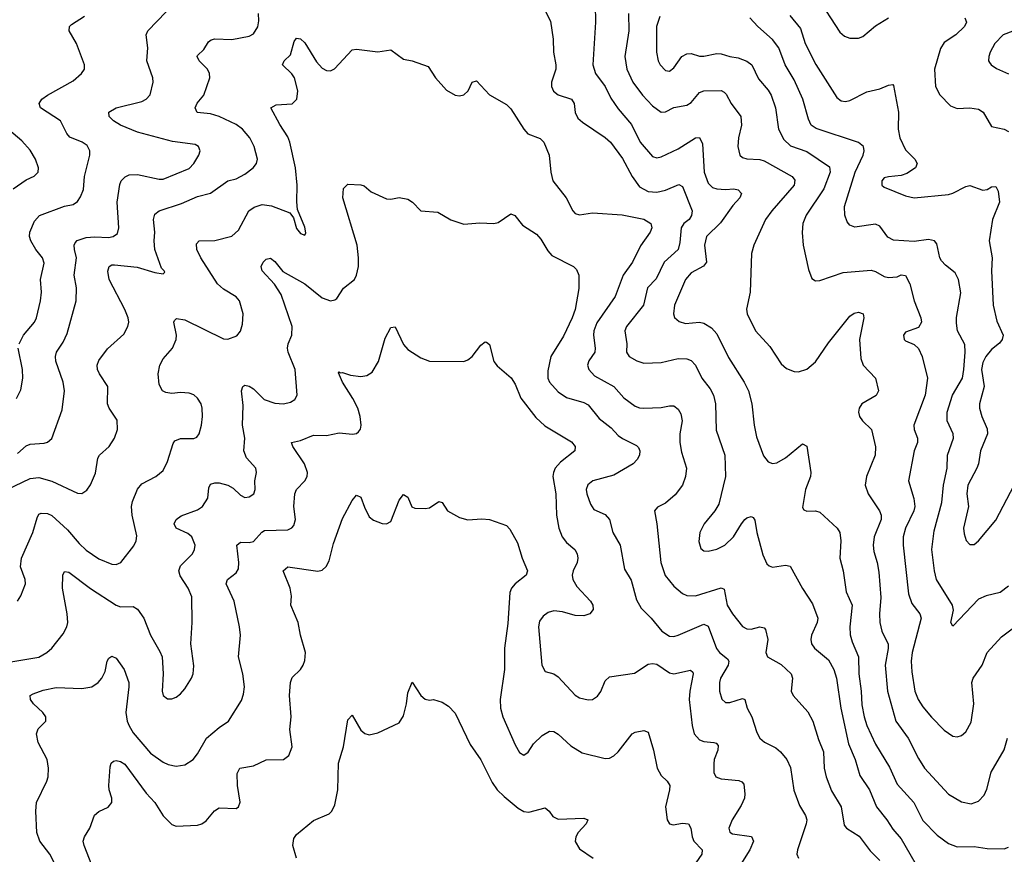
# Model space of a CAD drawing. Header units: inches. Extents: x 501419 to 657765, y 482282 to 547532.
# Tile 149 of 225: x 602940 to 607530, y 503529 to 507421. Entities that reach past the tile are written whole.
import ezdxf

# ---------------------------------------------------------------- set-up
doc = ezdxf.new("R2010")
doc.units = ezdxf.units.IN
doc.header["$MEASUREMENT"] = 0
doc.layers.add('A6500', color=7, linetype='Continuous')

msp = doc.modelspace()

# ---------------------------------------------------------------- linework, layer by layer
at = {"layer": 'A6500', "color": 6}
for points, elevation in [([(606656.7, 507530), (606763.7, 507363.7), (606784.7, 507344.7), (606810, 507334.6), (606850, 507335.6), (606870, 507343.1), (606930, 507392.4), (606990.6, 507430)], 3500), ([(605370, 507502.7), (605414.1, 507414.1), (605427.9, 507330), (605428.2, 507270), (605440.3, 507210), (605438.9, 507190), (605419.3, 507130), (605419.5, 507110), (605428.2, 507088.2), (605450, 507071.3), (605512.2, 507050), (605524.3, 507030), (605529.1, 506989.1), (605542.5, 506962.5), (605563.7, 506943.7), (605670, 506872.1), (605694.2, 506850), (605750, 506774), (605795.1, 506690), (605830, 506641.1), (605870, 506620), (605910, 506616.5), (605950, 506625.8), (606012.5, 506652.5), (606030, 506642.9), (606074.6, 506530), (606072.7, 506507.3), (606060.3, 506490), (606036.7, 506470), (606024, 506450), (606018, 506382), (606009.2, 506350), (605944.9, 506290), (605907.7, 506212.3), (605867.2, 506170), (605848.5, 506090), (605769.1, 505990), (605760.6, 505970), (605770.5, 505910), (605769.1, 505870), (605781.2, 505850), (605816.6, 505830), (605850, 505819.4), (605930, 505821.7), (606010, 505841.5), (606050, 505839.5), (606070, 505832.3), (606090.4, 505810.4), (606120.5, 505750), (606159, 505699), (606174.1, 505670), (606183.5, 505630), (606187.5, 505507.5), (606227.4, 505390), (606230.7, 505290), (606198.6, 505161.4), (606180, 505130), (606131.3, 505070), (606111.4, 505030), (606106.9, 504986.9), (606115, 504955), (606130, 504943.3), (606150, 504942), (606190, 504951.4), (606227.7, 504970), (606268, 505010), (606304.3, 505070), (606321.3, 505090), (606330, 505098), (606350, 505103.9), (606359, 505099), (606367.4, 505087.4), (606376.1, 505030), (606404.8, 504924.8), (606423.2, 504883.2), (606433.6, 504873.6), (606450, 504868.2), (606510, 504877), (606532.3, 504872.3), (606588.7, 504768.7), (606636.6, 504696.6), (606661.5, 504630), (606658.3, 504610), (606632, 504550), (606628.5, 504530), (606631.6, 504510), (606645.1, 504490), (606710, 504435), (606735.6, 504390), (606747.7, 504350), (606767.6, 504210), (606804.3, 504044.3), (606835.1, 503970), (606856.2, 503896.2), (606901.2, 503830), (606934.4, 503750), (606982.8, 503690), (607010, 503646.1), (607050, 503601.1), (607135.6, 503450)], 2900), ([(605623.1, 507490), (605624.5, 507410), (605611.8, 507210), (605624.9, 507170), (605669.7, 507110), (605695.5, 507055.5), (605730, 507005), (605792.2, 506932.2), (605832, 506850), (605890, 506783.2), (605910, 506777.2), (605930, 506781.5), (606010, 506818.5), (606090, 506870), (606110, 506871.2), (606122.6, 506842.6), (606130.8, 506710), (606150, 506659.1), (606170, 506639), (606190, 506631.6), (606230, 506629.2), (606270, 506633), (606290, 506628.2), (606304.3, 506610), (606297.8, 506590), (606265.2, 506554.8), (606206.9, 506473.1), (606142.1, 506410), (606132.1, 506370), (606141.6, 506290), (606128.2, 506271.8), (606070, 506241.3), (606043.4, 506210), (605992.2, 506090), (605987.5, 506050), (605992.8, 506032.7), (606014.1, 506014.1), (606044.1, 506004.1), (606110, 506010.4), (606130, 506006.3), (606164.6, 505984.6), (606190, 505956.5), (606245, 505845), (606318.2, 505730), (606337.7, 505690), (606353.9, 505630), (606364, 505530), (606375.2, 505475.2), (606407.3, 505387.3), (606430, 505358.8), (606450, 505352), (606470, 505354.3), (606510, 505378.4), (606590, 505442.8), (606610, 505432), (606628.3, 505310), (606625.9, 505290), (606602.6, 505230), (606590, 505146.3), (606595.4, 505135.4), (606608.8, 505128.8), (606650, 505130.6), (606670, 505124.2), (606750.4, 505050.4), (606762.9, 505030), (606767.7, 504990), (606763.3, 504910), (606779.5, 504850), (606793.5, 504753.5), (606820.9, 504690), (606809.8, 504590), (606812, 504552), (606820.3, 504520.3), (606849.9, 504449.9), (606851.7, 504370), (606863.1, 504290), (606866.4, 504226.4), (606876.5, 504170), (606890, 504130.1), (606930, 504042.5), (606995.2, 503935.2), (607030, 503855.5), (607107.8, 503770), (607150, 503687), (607217.7, 503617.7), (607270, 503579.1), (607310, 503564.1), (607390, 503565.1), (607450, 503556.2), (607530, 503553.7), (607550, 503561.5)], 3000), ([(602882.7, 505230), (602990, 505280.8), (603030, 505286.4), (603090, 505268.4), (603210, 505212.8), (603230, 505211.2), (603253.6, 505226.4), (603270, 505251.3), (603294.2, 505305.8), (603304.4, 505375.6), (603313, 505390), (603357.1, 505430), (603382.4, 505470), (603395.7, 505510), (603394.2, 505554.2), (603357.7, 505610), (603350.2, 505630), (603351.4, 505710), (603312.2, 505770), (603303.7, 505790), (603302.1, 505810), (603310, 505831.9), (603350, 505885.8), (603425.6, 505954.4), (603445, 505990), (603449, 506010), (603446.3, 506030), (603429.8, 506070), (603357.2, 506210), (603351.8, 506248.2), (603357.6, 506270), (603370, 506277.4), (603382.3, 506277.7), (603487.6, 506267.6), (603570, 506242.5), (603610, 506235.5), (603616.3, 506243.7), (603614.1, 506250), (603601.8, 506261.8), (603570, 506350), (603567.3, 506390), (603570.9, 506430), (603563.5, 506490), (603570, 506514.9), (603590, 506530), (603695.4, 506564.6), (603770, 506596.2), (603830, 506612.5), (603910, 506669.8), (603950, 506679.7), (603990, 506700.3), (604028.5, 506730), (604044.4, 506750), (604048.7, 506771.4), (604033, 506830), (604012.7, 506870), (603979.4, 506910), (603950, 506932), (603870.2, 506970.2), (603830, 506982.4), (603767.8, 506987.8), (603758.1, 507010), (603767.9, 507032.1), (603798.5, 507070), (603827, 507150), (603825.3, 507170), (603815.5, 507190), (603776.3, 507230), (603767.8, 507250), (603770, 507254.3), (603798.3, 507281.8), (603821.3, 507318.7), (603832.2, 507327.8), (603850, 507331.8), (603930, 507328.5), (604010, 507343.7), (604030, 507354.8), (604050, 507388.4), (604055.3, 507415.3), (604054.2, 507450)], 2900), ([(602930, 505397.3), (602970, 505433.7), (602990, 505441.4), (603054.6, 505445.4), (603070, 505450.1), (603090, 505468.5), (603138.9, 505601.1), (603148.6, 505690), (603143.2, 505730), (603108.7, 505828.7), (603107.1, 505850), (603112.2, 505870), (603142.8, 505917.2), (603162.4, 505957.6), (603203.2, 506110), (603205.8, 506170), (603194.9, 506230), (603205.9, 506310), (603195.3, 506350), (603194.3, 506370), (603199.6, 506380.4), (603208.5, 506391.5), (603250, 506406.1), (603290, 506408.9), (603354.5, 506405.5), (603376.7, 506410), (603395.6, 506424.4), (603402.1, 506450), (603394.5, 506570), (603407, 506653), (603414.1, 506670), (603431.5, 506688.5), (603450, 506697.8), (603490, 506699.7), (603590, 506676.9), (603610, 506677.1), (603730, 506727.6), (603752.2, 506750), (603776.2, 506790), (603781.7, 506810), (603773.3, 506830), (603758.7, 506838.7), (603653, 506853), (603490, 506897.4), (603410.7, 506930), (603377.9, 506950), (603358.3, 506970), (603356, 506990), (603390.2, 507009.8), (603510, 507039.8), (603530, 507050.1), (603548.5, 507071.5), (603563, 507130), (603561.2, 507150), (603533.7, 507230), (603537.8, 507290), (603529.9, 507350), (603537.7, 507370), (603622.7, 507457.3)], 3000), ([(602938.7, 505910), (602958.2, 505950), (603009.7, 506010), (603018.8, 506030), (603038.1, 506110), (603041.4, 506150), (603036.8, 506210), (603054.8, 506285.2), (603047.5, 506310), (603015.8, 506350), (602992.3, 506390), (602986.5, 506410), (602987.7, 506430), (603010, 506482.3), (603032.5, 506507.5), (603150, 506551.8), (603190, 506559.1), (603210, 506572.6), (603224.5, 506595.5), (603237.8, 506630), (603242.9, 506690), (603266.8, 506790), (603266.9, 506810), (603254.4, 506834.4), (603232, 506850), (603174.1, 506874.1), (603160.6, 506890), (603130.4, 506950), (603037.9, 507010), (603031.4, 507030), (603043.9, 507050), (603070, 507069.7), (603190, 507135.6), (603228.9, 507170), (603242.7, 507190), (603242.7, 507210), (603205.3, 507310), (603170.9, 507370), (603173.2, 507390), (603181.4, 507398.6), (603242.4, 507437.6)], 3100), ([(605778.1, 507450), (605779.9, 507370), (605760.8, 507250), (605770.4, 507190), (605799.2, 507130), (605843.2, 507070), (605890, 507019.9), (605930, 506990.5), (605950, 506990.9), (605990, 507011.5), (606050, 507022.1), (606070, 507035.3), (606110, 507081.3), (606130, 507088.9), (606210, 507091.5), (606223.9, 507083.9), (606233.6, 507073.6), (606256.4, 507030), (606302.1, 506970), (606305.5, 506930), (606291.4, 506870), (606288.4, 506830), (606297.6, 506790), (606310, 506778.8), (606330, 506772.3), (606390, 506768.4), (606410, 506762.7), (606540.9, 506690), (606553, 506673), (606549.9, 506650), (606445.8, 506530), (606416.6, 506490), (606363.1, 506370), (606352.3, 506330), (606345.7, 506150), (606328.6, 506071.4), (606332.2, 506050), (606370.1, 505970), (606436.5, 505896.5), (606490, 505816.4), (606515.1, 505795.1), (606550, 505780.2), (606570, 505778.9), (606610, 505791.3), (606650, 505824.8), (606710, 505914.7), (606810, 506038.9), (606830, 506051.8), (606850, 506056.5), (606872.1, 506050), (606875.2, 506030), (606855.8, 505930), (606860.5, 505840.5), (606871.7, 505810), (606930.1, 505750), (606943.1, 505690), (606932, 505668), (606865.4, 505630), (606853.2, 505610), (606850.1, 505590), (606854.8, 505570), (606868.7, 505550), (606911.5, 505510), (606929.3, 505429.3), (606927.3, 505390), (606888, 505290), (606882.1, 505250), (606894.8, 505210), (606947.8, 505130), (606955.6, 505110), (606956, 505090), (606924, 505010), (606918.4, 504970), (606921.2, 504941.2), (606936.8, 504890), (606944.6, 504844.6), (606953.8, 504726.2), (606947.9, 504650), (606950, 504610), (606959.9, 504570), (606988.5, 504508.5), (606989.1, 504489.1), (606975, 504410), (606985.5, 504290), (607023.7, 504150), (607082.2, 504070), (607130, 503974.7), (607158.3, 503930), (607270, 503809.6), (607330, 503773.9), (607375.9, 503764.1), (607410, 503775.8), (607435.8, 503804.2), (607448.3, 503831.7), (607469, 503911), (607530, 504015.6), (607545.1, 504070)], 3100), ([(605924.3, 507435.7), (605909.5, 507390), (605909.5, 507270), (605917.2, 507230), (605925.9, 507210), (605950, 507184.1), (605970, 507181), (605990, 507196.7), (606027.2, 507250), (606050, 507262.2), (606070, 507263), (606110, 507251.7), (606130, 507251.5), (606190, 507263.4), (606210, 507261.4), (606250, 507249), (606290, 507243.9), (606330, 507228.3), (606352.5, 507210), (606384.8, 507144.8), (606430, 507092.4), (606443, 507070), (606462.9, 507010), (606476.9, 506910), (606503.1, 506863.1), (606533.5, 506833.5), (606610, 506806.1), (606715.2, 506735.2), (606718.9, 506710), (606688.3, 506631.8), (606607, 506510), (606590.2, 506470), (606588.1, 506428.1), (606593.2, 506370), (606616.9, 506256.9), (606633.6, 506213.6), (606650, 506203.3), (606670, 506204.2), (606778.5, 506241.5), (606910, 506252.8), (606930, 506247), (606970, 506224.1), (606990, 506218.9), (607030, 506221.7), (607050, 506230.8), (607070, 506228.6), (607090, 506189.6), (607110, 506110.6), (607141.3, 506030), (607144.2, 506010), (607130, 505984.9), (607070, 505964.4), (607060.7, 505950), (607063.5, 505930), (607070, 505923), (607110, 505905.7), (607130, 505886.9), (607146.7, 505850), (607172.5, 505750), (607161, 505670), (607108.5, 505530), (607109.7, 505510), (607124.8, 505470), (607125.4, 505450), (607109.9, 505410), (607084.2, 505270), (607108.3, 505188.4), (607112.7, 505150), (607108.6, 505130), (607068.7, 505050), (607058.2, 505010), (607058.7, 504970), (607082.8, 504742.8), (607098.6, 504698.6), (607136.7, 504650), (607142.5, 504630), (607101.2, 504470), (607096.3, 504430), (607099.5, 504379.5), (607113.6, 504290), (607129.2, 504250), (607150, 504215.7), (607190, 504167.6), (607250, 504107.9), (607290, 504080.2), (607310, 504077.2), (607330, 504082.8), (607350, 504099.7), (607375.1, 504144.9), (607387.8, 504230), (607379.2, 504330), (607385.6, 504350), (607427.1, 504410), (607450.3, 504469.7), (607516.4, 504543.6), (607610, 504613.2)], 3200), ([(607550, 504778.5), (607510, 504749.6), (607446.1, 504733.9), (607410, 504717.8), (607290, 504592.9), (607281.5, 504610), (607293.2, 504666.8), (607287.9, 504690), (607214.4, 504810), (607204.6, 504850), (607192.8, 504950), (607203.5, 505036.5), (607238.3, 505170), (607246.8, 505250), (607263.1, 505330), (607264.5, 505390), (607292.8, 505470), (607290.9, 505490), (607263.2, 505550), (607264.2, 505590), (607289.1, 505670), (607334.4, 505750), (607341.4, 505790), (607348.3, 505870), (607346.5, 505906.5), (607312.4, 505970), (607306.5, 506006.5), (607307.3, 506032.7), (607327.2, 506147.2), (607316.2, 506210), (607300.3, 506240.3), (607255.8, 506275.9), (607236.8, 506296.8), (607229.4, 506310), (607215.9, 506375.9), (607205.4, 506390), (607176.4, 506396.4), (607110, 506386.7), (607013.7, 506393.7), (606987.5, 506407.5), (606950, 506458.1), (606930, 506467.5), (606833.6, 506453.6), (606810, 506462.9), (606798, 506478), (606786.5, 506510), (606785.9, 506550), (606835.3, 506710), (606871.8, 506790), (606877.3, 506810), (606873.5, 506830), (606850, 506848.5), (606653.8, 506913.8), (606629.8, 506930), (606617.3, 506957.3), (606591.2, 507051.2), (606550, 507140.8), (606508.8, 507210), (606478.6, 507290), (606450, 507328.7), (606380.7, 507390), (606343.6, 507430)], 3300), ([(606530, 507440.4), (606579.5, 507379.5), (606602.2, 507310), (606651.5, 507211.5), (606750, 507058.4), (606770, 507042.3), (606790, 507039.1), (606810, 507044.1), (606890, 507084.1), (606950, 507098.2), (606990, 507115.8), (607010, 507118.6), (607013.9, 507113.9), (607037.1, 506990), (607035.2, 506910), (607043.1, 506870), (607070, 506814.4), (607113.7, 506770), (607124.6, 506750), (607116.8, 506730), (607076.3, 506703.7), (607050, 506695.1), (606990, 506689), (606970, 506682.9), (606958.8, 506670), (606958.8, 506650), (606970, 506640.3), (607070, 506599.5), (607110.6, 506590.6), (607270, 506606.1), (607290, 506611.5), (607350, 506643.5), (607370, 506648.3), (607430, 506625.4), (607450.4, 506629.5), (607470, 506642), (607490, 506642.7), (607501.5, 506621.5), (607507.3, 506570), (607475.5, 506490), (607458.9, 506390), (607472.7, 506310), (607469.7, 506250), (607477.7, 506090), (607494.6, 506014.6), (607524.1, 505950), (607520.8, 505930), (607507.3, 505912.7), (607470, 505882.4), (607443.6, 505850), (607430, 505822.3), (607423, 505790), (607436, 505710), (607414.5, 505630), (607413.9, 505610), (607425, 505570), (607450, 505512.5), (607451.2, 505490), (607418.9, 505410), (607410, 505350), (607402.6, 505330), (607359.3, 505250), (607355.2, 505210), (607363.8, 505150), (607340.2, 505050), (607343.1, 505023.1), (607352.8, 504992.8), (607370, 504973.3), (607390, 504973), (607410, 504990.1), (607490, 505086.9), (607575.3, 505250)], 3400), ([(607346.8, 507430), (607353.3, 507410), (607345.2, 507390), (607303.8, 507350), (607250, 507314.9), (607232.6, 507287.4), (607205, 507190), (607209.7, 507110), (607230, 507070.4), (607279.5, 507019.5), (607310, 507007.1), (607370, 507010.5), (607410, 507003.3), (607431.8, 506990), (607470, 506922.4), (607530, 506911), (607550, 506899.9)], 3500), ([(602931, 504709), (602946.4, 504733.6), (602967, 504790), (602965.4, 504810), (602944.7, 504870), (602948.5, 504910), (603001.5, 505030), (603021.4, 505098.6), (603030, 505114.3), (603040.9, 505119.1), (603070, 505118.5), (603090, 505109.5), (603162.6, 505042.6), (603217.7, 504977.7), (603250, 504947.5), (603310, 504907.2), (603370, 504881.7), (603390, 504880.2), (603412.4, 504890), (603472.7, 504967.3), (603482.9, 504990), (603486.8, 505013.2), (603464.7, 505110), (603461.7, 505150), (603466.2, 505173.8), (603490, 505231), (603510, 505257.2), (603575.8, 505290), (603610, 505318.5), (603630, 505361.2), (603655.4, 505444.6), (603663.7, 505456.3), (603690, 505467.2), (603751.8, 505468.2), (603766.5, 505473.5), (603777.1, 505490), (603787.4, 505530), (603793.3, 505570), (603791.7, 505610), (603785.7, 505630), (603770, 505656.1), (603751.5, 505671.5), (603730, 505679.4), (603690, 505682.3), (603650, 505678.4), (603622.2, 505682.2), (603605.7, 505690), (603590, 505720.5), (603585.7, 505770), (603593.1, 505810), (603610, 505839.1), (603653.1, 505890), (603670, 505930), (603670.7, 505950), (603658.9, 506010), (603661.8, 506018.2), (603671.9, 506028.1), (603710, 506021.5), (603890, 505932.6), (603910, 505931.6), (603952.9, 505947.1), (603970, 505968.3), (603979.4, 506000.6), (603982.7, 506050), (603964.4, 506110), (603949.3, 506129.3), (603890, 506164.7), (603863.2, 506190), (603784.4, 506310), (603765.6, 506350), (603764.1, 506375.9), (603777.7, 506390), (603850, 506391.3), (603930, 506411.4), (603960.5, 506439.5), (604008.5, 506530), (604033.1, 506546.9), (604070, 506558.8), (604113.6, 506553.6), (604199.8, 506519.8), (604216.7, 506496.7), (604230, 506447.7), (604250, 506424.2), (604270, 506416.9), (604273.6, 506426.4), (604270, 506453.6), (604235.5, 506535.5), (604231.6, 506571.6), (604233.5, 506650), (604225.6, 506730), (604200.1, 506850), (604190, 506874.8), (604152.4, 506932.4), (604111.3, 507010), (604136.4, 507023.6), (604210.9, 507029.1), (604233, 507050), (604236.2, 507090), (604221.1, 507150), (604208.8, 507168.8), (604166.1, 507210), (604172.5, 507230), (604202.3, 507257.7), (604220.3, 507319.7), (604230, 507335.6), (604250, 507332.1), (604270, 507313.9), (604324, 507224), (604350, 507195.3), (604370, 507184), (604390, 507182.5), (604408.2, 507191.8), (604490, 507280.1), (604510, 507283.9), (604610, 507270.6), (604670, 507280.9), (604730, 507237.7), (604770, 507229.5), (604843.7, 507203.7), (604878.9, 507150), (604930, 507092.4), (604969.7, 507069.7), (604990, 507066.4), (605010, 507070.1), (605030.2, 507089.8), (605050, 507129.3), (605070, 507135.7), (605130, 507070.6), (605210, 507025.2), (605230, 507006.2), (605290.7, 506910.7), (605309.4, 506889.4), (605366.8, 506866.8), (605382.9, 506850), (605408.4, 506790), (605415.6, 506710), (605425.8, 506670), (605487.3, 506590), (605518.3, 506530), (605530, 506517.6), (605550, 506510.7), (605610, 506520.5), (605748.4, 506511.6), (605850, 506491.4), (605882.5, 506470), (605887.4, 506450), (605878.9, 506430), (605834, 506366), (605796.5, 506290), (605753.3, 506230), (605715.5, 506130), (605630, 506007.2), (605617.2, 505970), (605615.2, 505950), (605623.2, 505890), (605620.8, 505870), (605593, 505830), (605587.2, 505810), (605593.3, 505790), (605619.5, 505759.5), (605710, 505710.9), (605757.2, 505657.2), (605810, 505618.2), (605830, 505610.4), (605850, 505609), (605930, 505611.8), (605970, 505620.9), (605990, 505620.8), (606010, 505605.1), (606022.3, 505582.3), (606028.4, 505550), (606017.9, 505490), (606017.4, 505450), (606024.7, 505404.7), (606048.4, 505330), (606044.2, 505290), (606029.4, 505250), (605995.5, 505204.5), (605950, 505166.3), (605912.9, 505147.1), (605899.3, 505130), (605910.4, 505070.4), (605929, 504890), (605949.4, 504829.4), (605990, 504778.7), (606030, 504744.4), (606050, 504734.9), (606090, 504734.4), (606210, 504770.9), (606224.6, 504764.6), (606238, 504690), (606262.4, 504650), (606310, 504591.2), (606330, 504580.2), (606350, 504578.5), (606390, 504589.8), (606410, 504584.8), (606416.5, 504576.5), (606428, 504530), (606418.7, 504470), (606426.8, 504450), (606490, 504413.2), (606536.5, 504370), (606543.5, 504350), (606537.3, 504290), (606546, 504270), (606613.5, 504193.5), (606638.2, 504150), (606663.5, 504063.5), (606686.6, 504006.6), (606691.1, 503930), (606699.2, 503890), (606725, 503825), (606769.6, 503750), (606784.2, 503664.2), (606793.9, 503650), (606853.8, 503613.8), (606905.1, 503545.1), (606950, 503499.5)], 2800), ([(607570, 507367.7), (607525.3, 507350), (607485.8, 507310), (607463.6, 507270), (607457.2, 507250), (607457, 507230), (607461.6, 507221.6), (607469.3, 507210), (607493.3, 507193.3), (607550, 507168.1)], 3600), ([(602910, 506632.8), (602970, 506675), (603008.6, 506691.4), (603026.8, 506710), (603028.4, 506730), (603013.7, 506770), (602990, 506812.5), (602950, 506856.8), (602890, 506906.8)], 3200), ([(602890, 504425.4), (603030, 504448.6), (603067, 504470), (603090, 504489.7), (603143.7, 504556.2), (603159.8, 504590), (603164.2, 504610), (603161.7, 504650), (603140.2, 504770), (603142.2, 504830), (603150, 504847.5), (603170, 504843.8), (603270, 504767.7), (603390, 504689.9), (603410, 504682.6), (603470, 504685), (603490, 504672.7), (603519, 504630), (603550.8, 504550), (603594.4, 504474.4), (603604, 504450), (603609.3, 504370.7), (603604.1, 504290), (603609.1, 504269.1), (603630, 504254), (603650, 504253.4), (603670, 504262), (603690, 504277.6), (603710, 504300.1), (603741.7, 504350), (603749.3, 504370.7), (603752.5, 504407.5), (603738.3, 504510), (603743.7, 504610), (603742.8, 504730), (603725.4, 504770), (603688, 504828), (603683, 504850), (603690, 504874.3), (603745.4, 504930), (603756, 504950), (603758.2, 504970), (603742.3, 505010), (603724.5, 505024.5), (603669.2, 505050), (603660.3, 505070), (603669.9, 505090), (603692.6, 505107.4), (603770, 505134.9), (603792.9, 505150), (603817, 505190), (603822.4, 505237.6), (603830, 505255.2), (603850, 505261), (603870, 505260.4), (603910.5, 505250.5), (603936.3, 505236.3), (603970, 505202.9), (603990, 505192.4), (604010, 505195.8), (604032.6, 505210), (604038, 505230), (604036.6, 505270), (604043.6, 505310), (604041.1, 505330), (603998.4, 505378.4), (603985.5, 505410), (603990.3, 505470), (603978.9, 505530), (603981.6, 505621.6), (603975.1, 505690), (603980.6, 505710), (603990, 505716.6), (604010, 505711.8), (604030, 505700.2), (604080.4, 505650), (604130, 505632.1), (604170, 505630.2), (604202.7, 505637.3), (604223.5, 505650), (604233.4, 505670), (604224.4, 505790), (604192.3, 505870), (604189.1, 505890), (604191.9, 505910), (604209.4, 505950.6), (604210.7, 505990), (604159.1, 506139.1), (604128, 506188), (604071.2, 506250), (604065.9, 506270), (604075.7, 506290), (604090, 506305.1), (604110, 506308.4), (604130, 506293.1), (604166.6, 506246.6), (604270, 506189), (604350, 506124.2), (604390, 506110), (604410, 506114.8), (604418.4, 506121.6), (604450.5, 506169.5), (604500.5, 506210), (604510.9, 506230), (604519.8, 506270), (604520.5, 506310), (604513.7, 506370), (604446.6, 506590), (604450, 506634.4), (604470, 506653.6), (604530, 506651.4), (604545.8, 506645.8), (604578.3, 506618.3), (604650, 506585.4), (604670, 506583.9), (604710, 506591.9), (604750, 506584.8), (604770.9, 506570.9), (604810, 506529.4), (604890, 506523.1), (604950, 506487.5), (605010, 506467.5), (605085.8, 506474.2), (605150, 506470.6), (605170, 506475.5), (605230, 506515.1), (605248.7, 506508.7), (605283.5, 506463.5), (605350, 506420.6), (605370, 506397.8), (605402.6, 506342.6), (605420.7, 506320.7), (605521.5, 506270), (605536.1, 506256.1), (605546.9, 506230), (605547, 506167), (605529.3, 506070), (605516.2, 506030), (605474.8, 505945.2), (605416.4, 505850), (605403, 505783), (605402.5, 505750), (605410.7, 505730), (605450, 505684.8), (605490, 505659.8), (605570, 505635.6), (605590, 505624.8), (605641.6, 505561.6), (605697, 505517), (605730, 505481.6), (605750, 505467.3), (605815.2, 505435.2), (605825.5, 505425.5), (605831.5, 505410), (605828.8, 505390), (605819.4, 505370), (605800.3, 505350), (605710, 505297.4), (605611.3, 505270), (605588.7, 505251.3), (605581.2, 505230), (605583.9, 505210), (605601.5, 505161.5), (605616.3, 505136.3), (605670, 505113.5), (605689.8, 505090), (605706, 505030), (605739.2, 504970), (605759.2, 504859.2), (605790, 504806.6), (605815.5, 504715.5), (605836.7, 504676.7), (605884.2, 504630), (605933.6, 504570), (605970, 504546), (605990, 504544.5), (606010, 504549.9), (606130, 504602.2), (606150, 504592.7), (606188.8, 504488.8), (606202.3, 504470), (606240.4, 504440.3), (606246.6, 504430), (606243.6, 504410), (606207.3, 504350), (606203, 504330), (606202.8, 504290), (606212.9, 504252.9), (606230, 504237.1), (606236.8, 504236.8), (606250, 504237), (606310, 504256), (606321.2, 504250), (606331.9, 504210), (606353.8, 504170), (606376, 504096), (606390, 504070.1), (606411.9, 504051.9), (606465.4, 504025.4), (606487.1, 504007.2), (606515.6, 503970), (606533.1, 503933.1), (606548.3, 503828.3), (606575.8, 503755.8), (606602.8, 503710), (606609, 503690), (606606.5, 503670), (606565.8, 503550), (606562.9, 503530), (606571.1, 503511.1)], 2700), ([(603100.5, 503490), (603080.8, 503530), (603034.7, 503590), (603019.6, 503630), (603015.5, 503730), (603018.6, 503770), (603067.1, 503870), (603072.7, 503890), (603074.3, 503930), (603067.8, 503970), (603027.1, 504050), (603018.3, 504090), (603026.7, 504113.3), (603062.6, 504150), (603062.2, 504170), (603049.1, 504190), (603004.9, 504230), (602990.8, 504250), (602989.9, 504270), (603002.5, 504277.5), (603050, 504293.4), (603110, 504306), (603230, 504302.6), (603276.2, 504310), (603307, 504330), (603322.9, 504350), (603338.3, 504381.8), (603348.6, 504430), (603356.5, 504443.5), (603370, 504452.6), (603390, 504443.2), (603426.9, 504390), (603448.7, 504330), (603449.8, 504309.8), (603435.7, 504190), (603441.2, 504150), (603450, 504128.5), (603470, 504095), (603550, 504000.5), (603610, 503958.5), (603631.9, 503948.1), (603670, 503939.3), (603710, 503945.9), (603749.2, 503970.8), (603770, 503997.6), (603812, 504070), (603870, 504119.9), (603914.5, 504150), (603974.3, 504245.7), (603984.3, 504275.7), (603988.3, 504310), (603980.7, 504370), (603961.1, 504450), (603969.5, 504550), (603965.1, 504590), (603940, 504710), (603902.9, 504790), (603909.6, 504810), (603950, 504841.8), (603960.1, 504859.9), (603961.7, 504890), (603952.5, 504970), (603970, 504984.7), (604010, 504982.7), (604030, 504986.9), (604068.5, 505031.5), (604081.7, 505038.3), (604190, 505042.7), (604208.8, 505051.2), (604217.8, 505062.2), (604225.8, 505090), (604217.6, 505150), (604223, 505210), (604230.7, 505230), (604270, 505270.5), (604279.7, 505290), (604281.8, 505310), (604268.5, 505350), (604213, 505430), (604207.7, 505450), (604250, 505458.8), (604310, 505484.2), (604370, 505482.3), (604430, 505493.8), (604491.5, 505488.5), (604510, 505491), (604520.4, 505499.6), (604528.7, 505511.3), (604531.6, 505530), (604527, 505570), (604516.1, 505610), (604494.1, 505654.1), (604444.8, 505730), (604426.2, 505773.8), (604430, 505778.9), (604433.8, 505773.8), (604445, 505775), (604483.2, 505763.2), (604530, 505756.9), (604558.5, 505761.5), (604583.3, 505776.7), (604612.6, 505827.4), (604644.8, 505935.2), (604670, 505985.4), (604690, 505988.4), (604730, 505906), (604750, 505883.2), (604810, 505843.9), (604850, 505828.1), (605010, 505826.8), (605030, 505834.2), (605050, 505850.8), (605090, 505903.4), (605110, 505918.9), (605117.1, 505917.1), (605130, 505906.3), (605150, 505826.4), (605166.1, 505806.1), (605231.4, 505751.5), (605250, 505721.5), (605276.7, 505656.6), (605346.4, 505566.4), (605387.7, 505527.7), (605512.5, 505452.4), (605530.1, 505430), (605528.9, 505410), (605461.8, 505358.2), (605437.2, 505330), (605428.2, 505310), (605426.2, 505290), (605439.3, 505210), (605442.7, 505110), (605453.9, 505050), (605469.4, 505009.4), (605490, 504982.3), (605528.1, 504950), (605539.2, 504930), (605542.5, 504910), (605538.9, 504890), (605519.8, 504850), (605516, 504830), (605519, 504810), (605537.8, 504777.8), (605600.5, 504710), (605612.7, 504690), (605613, 504670), (605598.2, 504650), (605570, 504640.9), (605530, 504641.7), (605470, 504660.2), (605430, 504663.8), (605403.4, 504656.6), (605380.1, 504639.9), (605364.2, 504615.8), (605359, 504590), (605373.6, 504410), (605390, 504381.5), (605430, 504369.7), (605450, 504356.3), (605530, 504271.5), (605550, 504259.1), (605590, 504248.4), (605610, 504250.4), (605634.2, 504265.8), (605650, 504288.1), (605670, 504337), (605690, 504356.4), (605806.7, 504373.3), (605870, 504415.1), (605890, 504418.7), (605910, 504415.3), (605970, 504374.4), (605989.6, 504369.6), (606067.3, 504387.3), (606077.5, 504377.5), (606080.4, 504370), (606063.9, 504290), (606061.2, 504250), (606075, 504130), (606084.9, 504090), (606110, 504061.9), (606130, 504054.7), (606176.8, 504050), (606187, 504047), (606196.2, 504036.2), (606194.5, 504014.5), (606177.4, 503970), (606175.4, 503950), (606176.6, 503910), (606185.4, 503890), (606210, 503880.5), (606292.6, 503872.6), (606306.6, 503866.6), (606315.2, 503855.2), (606321.2, 503810), (606319.4, 503790), (606303.8, 503756.2), (606261.6, 503690), (606246.4, 503650), (606251.3, 503631.3), (606263.7, 503623.7), (606350.9, 503610.9), (606361, 503590), (606343.1, 503550), (606294.8, 503470)], 2600), ([(602925, 505655), (602945.4, 505694.6), (602954.6, 505750), (602954, 505790), (602934.1, 505890)], 3100), ([(603287.4, 503450), (603240.3, 503570), (603237.1, 503590), (603243.2, 503610), (603267.2, 503650), (603288.7, 503711.3), (603310, 503727.8), (603352.2, 503747.8), (603370.6, 503770), (603370.5, 503790), (603357.9, 503830), (603356.3, 503850), (603362.7, 503937.3), (603366.9, 503953.1), (603377.5, 503962.5), (603390, 503966), (603410, 503961.8), (603430, 503949), (603530, 503814.2), (603570.7, 503770.7), (603610, 503707.7), (603650, 503668.3), (603670, 503659.1), (603770, 503664.7), (603789.7, 503670.3), (603810, 503684), (603848.3, 503731.7), (603870, 503744.7), (603950, 503742.2), (603960.8, 503750), (603968, 503772), (603955.9, 503850), (603954.1, 503905.9), (603966.1, 503930), (604030, 503941.4), (604090, 503968.8), (604170, 503971.5), (604194.9, 503990), (604210, 504030), (604199.9, 504110), (604206.5, 504170), (604198.1, 504270), (604202.5, 504330), (604210, 504353.3), (604249.5, 504390), (604261.7, 504410), (604270, 504432), (604272.6, 504470), (604249.1, 504550), (604238.2, 504610), (604204.4, 504690), (604206.7, 504733.3), (604201.6, 504770), (604168.9, 504851.1), (604190.3, 504869.7), (604330, 504849.4), (604350, 504853.8), (604369.4, 504870.6), (604383.3, 504896.7), (604402.5, 504977.5), (604445.8, 505094.2), (604490, 505178.4), (604510, 505204.1), (604530, 505194), (604547, 505147), (604570, 505102.9), (604590, 505087), (604630, 505070.9), (604650, 505069.4), (604670, 505081.5), (604710, 505180.1), (604730, 505207.1), (604750, 505194.3), (604769.1, 505149.1), (604782.4, 505142.4), (604830, 505140.9), (604850, 505145), (604893.8, 505173.8), (604910, 505168.8), (604934.3, 505130), (604990, 505099.2), (605030, 505088.7), (605093.9, 505093.9), (605130, 505090.2), (605210, 505062.7), (605224.4, 505044.4), (605260.7, 504980.7), (605282.5, 504910), (605307.3, 504850), (605301.7, 504830), (605249.6, 504790.4), (605233.2, 504770), (605224.6, 504750), (605215.6, 504604.4), (605200.6, 504490), (605200.7, 504390), (605180.1, 504250), (605181.5, 504210), (605191.8, 504170), (605250, 504039), (605270, 504003.8), (605290, 503990.6), (605310, 504004.6), (605336, 504044), (605376.6, 504083.4), (605410, 504103.3), (605430, 504101.4), (605450, 504088.7), (605510, 504034), (605561.9, 504001.9), (605670, 503976.2), (605690, 503977.2), (605710, 503987.6), (605730, 504006.9), (605796.1, 504090), (605810, 504097.9), (605850, 504106.7), (605870, 504097.9), (605895, 504015), (605911.9, 503930), (605930, 503896.5), (605958.1, 503870), (605970.4, 503850), (605970, 503830), (605950, 503750), (605958.2, 503690), (605970, 503670.5), (605986.6, 503666.6), (606030, 503674.1), (606057.4, 503670), (606069.3, 503650), (606074.8, 503610), (606082.7, 503590), (606121.7, 503550), (606120, 503530), (606067.3, 503452.7)], 2500), ([(604230, 503510), (604214, 503570), (604217.8, 503602.2), (604230, 503620.9), (604310, 503686.7), (604382.5, 503717.5), (604394.8, 503730), (604410, 503759.6), (604424, 503830), (604425.8, 503954.2), (604450.3, 504030), (604470, 504156), (604490, 504176.9), (604530, 504108.1), (604550, 504092.6), (604570, 504085.8), (604610, 504095.9), (604710, 504141.5), (604730, 504174.9), (604743.8, 504230), (604750, 504282.4), (604770, 504332.2), (604810, 504268.5), (604830, 504251.8), (604850, 504247.7), (604870, 504250.2), (604910, 504237.8), (604939.4, 504219.4), (604970, 504187.4), (605040.4, 504040.4), (605090, 503969), (605142.9, 503862.9), (605166.1, 503830), (605198.9, 503798.9), (605263.6, 503743.6), (605290, 503728.6), (605314.3, 503725.7), (605390, 503744.6), (605408.7, 503730), (605425, 503705), (605450, 503692.6), (605570, 503697), (605588.7, 503690), (605581.5, 503670), (605543.5, 503630), (605532.2, 503610), (605530, 503588.4), (605550, 503553.8), (605613.4, 503510)], 2400)]:
    msp.add_lwpolyline(points, dxfattribs=dict(at, elevation=elevation))

doc.saveas('drawing.dxf')
